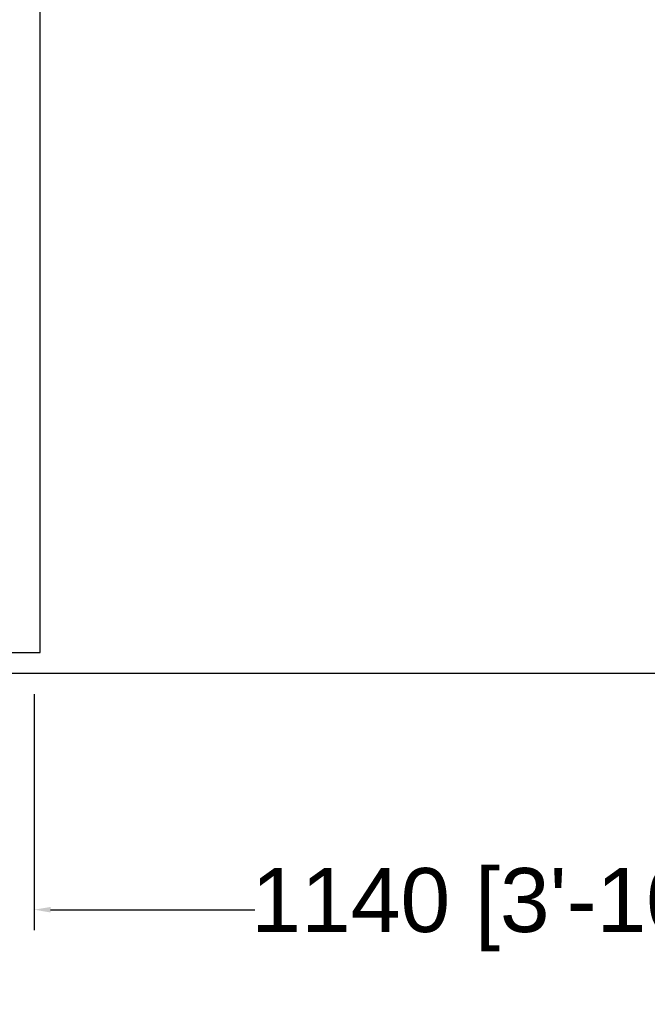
# Model space of a CAD drawing. Header units: millimetres. Extents: x 3351592 to 3400404, y -498420 to -470360.
# Tile 32 of 43: x 3360339 to 3361103, y -482989 to -481789. Entities that reach past the tile are written whole.
import ezdxf

# ---------------------------------------------------------------- set-up
doc = ezdxf.new("R2010")
doc.units = ezdxf.units.MM
doc.header["$LTSCALE"] = 3
doc.header["$MEASUREMENT"] = 0
doc.header["$PDMODE"] = 3
doc.header["$PDSIZE"] = -1
doc.layers.get('0').update_dxf_attribs({"linetype": 'CONTINUOUS'})
doc.layers.get('Defpoints').update_dxf_attribs({"linetype": 'CONTINUOUS'})
doc.layers.add('A-ANNO-DIMS-30', color=7, linetype='CONTINUOUS')
doc.layers.add('Partition', color=1, linetype='CONTINUOUS')
doc.styles.get("Standard").update_dxf_attribs({"font": 'arial.ttf'})
doc.dimstyles.new('TFS-Dim', dxfattribs={"dimtxt": 78, "dimasz": 20, "dimexe": 25, "dimexo": 25, "dimgap": 5, "dimtad": 0, "dimdec": 0, "dimzin": 0, "dimdsep": 46, "dimtxsty": 'Standard', "dimcen": 0.09, "dimclrd": 251, "dimclre": 251, "dimclrt": 251, "dimadec": 0, "dimazin": 0, "dimtfac": 1, "dimtdec": 0, "dimtofl": 0, "dimtmove": 0, "dimatfit": 3, "dimldrblk": 'DOT', "dimfxl": 0, "dimtolj": 1, "dimtzin": 0, "dimlwd": -1, "dimlwe": -1, "dimarcsym": 0})

# ---------------------------------------------------------------- blocks, each defined once
blk = doc.blocks.new('*D97')
at = {"layer": 'A-ANNO-DIMS-30', "color": 251}
for p, q in [((3360356.3, -482610.7), (3360356.3, -482898.5)), ((3361496.3, -482610.7), (3361496.3, -482898.5)), ((3360376.3, -482873.5), (3360625.4, -482873.5)), ((3361476.3, -482873.5), (3361227.2, -482873.5))]:
    blk.add_line(p, q, dxfattribs=at)
for points in [[(3360376.3, -482870.2), (3360376.3, -482876.9), (3360356.3, -482873.5)], [(3361476.3, -482870.2), (3361476.3, -482876.9), (3361496.3, -482873.5)]]:
    blk.add_solid(points, dxfattribs=at)
at = {"layer": 'Defpoints', "color": 0}
for p in [(3360356.3, -482585.7), (3361496.3, -482585.7), (3361496.3, -482873.5)]:
    blk.add_point(p, dxfattribs=at)
at = {"layer": 'A-ANNO-DIMS-30', "color": 251, "insert": (3360926.3, -482873.5), "char_height": 78, "attachment_point": 5}
blk.add_mtext('\\A1;1140 [3\'-10"]', dxfattribs=at)
blk = doc.blocks.new('_Dot')
at = {"color": 0, "linetype": 'ByBlock', "lineweight": -2}
blk.add_line((-0.5, 0), (-1, 0), dxfattribs=at)
at = {"color": 0, "linetype": 'ByBlock', "lineweight": 0, "const_width": 0.5}
blk.add_lwpolyline([(-0.25, 0, 1), (0.25, 0, 1)], format="xyb", close=True, dxfattribs=at)

msp = doc.modelspace()

# ---------------------------------------------------------------- linework, layer by layer
at = {"layer": 'A-ANNO-DIMS-30', "ltscale": 3}
msp.add_lwpolyline([(3353646.3, -479855.7), (3364186.3, -479855.7), (3364186.3, -482585.7), (3353646.3, -482585.7)], close=True, dxfattribs=at)
at = {"layer": 'Partition'}
msp.add_lwpolyline([(3357055.9, -481710), (3357055.9, -482560), (3360363.6, -482560), (3360363.6, -480050), (3357055.9, -480050), (3357055.9, -480876.9)], dxfattribs=at)

# ---------------------------------------------------------------- dimensions: what is measured, and where the dimension line sits
at = {"layer": 'A-ANNO-DIMS-30'}
dim = msp.add_linear_dim(base=(3361496.3, -482873.5), p1=(3360356.3, -482585.7), p2=(3361496.3, -482585.7), dimstyle='TFS-Dim', dxfattribs=at)
dim.commit()
dim.dimension.update_dxf_attribs({"geometry": '*D97', "text_midpoint": (3360926.3, -482873.5)})

doc.saveas('drawing.dxf')
